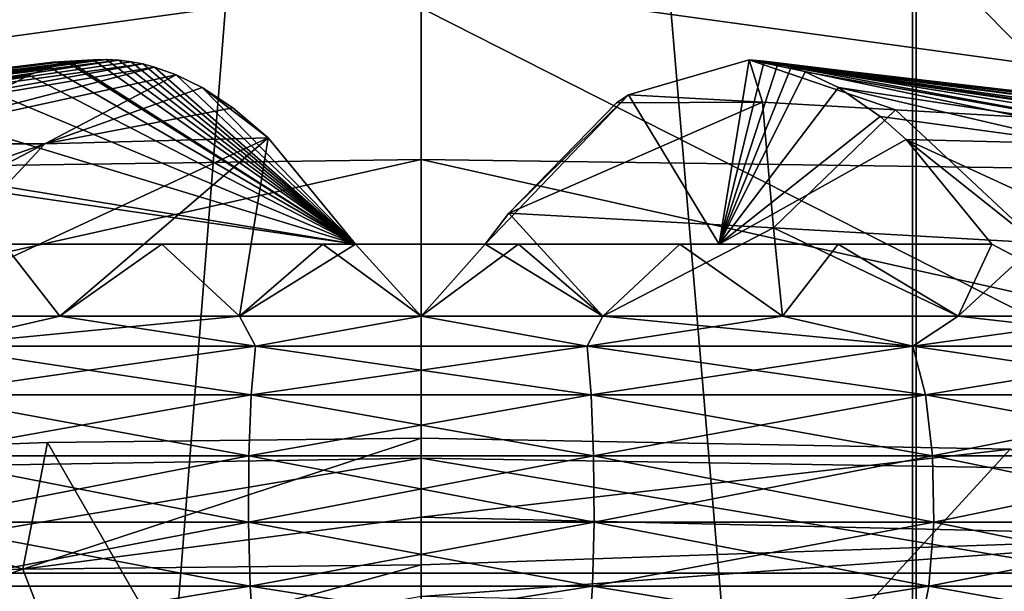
# Model space of a CAD drawing. Header units: metres. Extents: x -109 to 109, y -19 to 107.
# Tile 152 of 256: x -0.622 to 0.902, y 44.268 to 45.153. Entities that reach past the tile are written whole.
import ezdxf

# ---------------------------------------------------------------- set-up
doc = ezdxf.new("R2010")
doc.units = ezdxf.units.M
doc.layers.add('solid_21_412_310_XXX', color=7, linetype='CONTINUOUS')

msp = doc.modelspace()

# ---------------------------------------------------------------- linework, layer by layer
at = {"layer": 'solid_21_412_310_XXX'}
for points in [[(0.765969, 40.705734, 14.5893), (0.76599, 58.705734, 14.589299), (-0.76599, 58.705734, 14.589299)], [(-0.765969, 40.705734, 14.5893), (0.765969, 40.705734, 14.5893), (-0.76599, 58.705734, 14.589299)], [(-0.63361, 40.986946, -5.862437), (-0.76599, 58.705734, -5.853378), (0.76599, 58.705734, -5.853378)], [(0.758945, 40.986778, -5.853903), (-0.63361, 40.986946, -5.862437), (0.76599, 58.705734, -5.853378)], [(2.145146, 40.892387, -5.655056), (0.758945, 40.986778, -5.853903), (0.76599, 58.705734, -5.853378)], [(0.765969, 40.705734, 14.5893), (2.280834, 40.705734, 14.360971), (0.76599, 58.705734, 14.589299)], [(2.280834, 40.705734, 14.360971), (2.280877, 58.705734, 14.360963), (0.76599, 58.705734, 14.589299)], [(2.145146, 40.892387, -5.655056), (0.76599, 58.705734, -5.853378), (2.280877, 58.705734, -5.625042)], [(1.725584, 44.296429, -73.797478), (-1.749845, 44.29641, -73.797249), (-1.74529, 46.057144, -73.805382)], [(1.725584, 44.296429, -73.797478), (-1.74529, 46.057144, -73.805382), (-0.000007, 46.057144, -73.813957)], [(1.721095, 46.057144, -73.805618), (1.725584, 44.296429, -73.797478), (-0.000007, 46.057144, -73.813957)], [(-2.276589, 45.478088, -64.893234), (-2.250539, 44.905544, -64.195747), (-0.000009, 45.21521, -64.538712)], [(-0.000009, 45.21521, -64.538712), (2.250538, 44.905457, -64.195625), (2.276588, 45.478008, -64.89315)], [(-2.250539, 44.905544, -64.195747), (-0.000013, 44.936829, -64.16787), (-0.000009, 45.21521, -64.538712)], [(-0.000009, 45.21521, -64.538712), (-0.000013, 44.936829, -64.16787), (2.250538, 44.905457, -64.195625)], [(-0.487599, 45.091782, -56.246117), (-1.574906, 44.961117, -56.451187), (-1.606918, 44.961117, -56.132038)], [(-0.570346, 45.087643, -56.132038), (-0.487599, 45.091782, -56.246117), (-1.606918, 44.961117, -56.132038)], [(-0.487599, 45.091782, -56.246117), (-1.480147, 44.961117, -56.757618), (-1.574906, 44.961117, -56.451187)], [(-0.487599, 45.091782, -56.246117), (-0.467939, 45.090721, -56.357609), (-1.480147, 44.961117, -56.757618)], [(-0.570346, 45.087643, -56.132038), (-0.507713, 45.0914, -56.132038), (-0.487599, 45.091782, -56.246117)], [(-0.564783, 45.087326, -56.022675), (-0.507713, 45.0914, -56.132038), (-0.570346, 45.087643, -56.132038)], [(-0.564783, 45.087326, -56.022675), (-0.541727, 45.087341, -55.939137), (-0.507713, 45.0914, -56.132038)], [(-0.541727, 45.087341, -55.939137), (-0.101792, 44.805733, -58.434135), (-0.507713, 45.0914, -56.132038)], [(-0.507713, 45.0914, -56.132038), (-0.101792, 44.805733, -58.434135), (-0.487599, 45.091782, -56.246117)], [(-0.487599, 45.091782, -56.246117), (-0.101792, 44.805733, -58.434135), (-0.467939, 45.090721, -56.357609)], [(0.320781, 45.037254, -55.071896), (0.507713, 45.0914, -56.132038), (0.460936, 44.805733, -55.866749)], [(0.5279, 45.025589, -55.056175), (0.507713, 45.0914, -56.132038), (0.320781, 45.037254, -55.071896)], [(0.460936, 44.805733, -55.866749), (0.507713, 45.0914, -56.132038), (0.530539, 45.089142, -56.26149)], [(0.530539, 45.089142, -56.26149), (0.507713, 45.0914, -56.132038), (1.581912, 44.961117, -56.414417)], [(1.578488, 44.966228, -56.132038), (1.581912, 44.961117, -56.414417), (0.507713, 45.0914, -56.132038)], [(1.558421, 44.967361, -55.925022), (1.578488, 44.966228, -56.132038), (0.507713, 45.0914, -56.132038)], [(0.73409, 45.013939, -55.08086), (0.507713, 45.0914, -56.132038), (0.5279, 45.025589, -55.056175)], [(0.931688, 45.002773, -55.144814), (0.507713, 45.0914, -56.132038), (0.73409, 45.013939, -55.08086)], [(1.113312, 44.992512, -55.245644), (0.507713, 45.0914, -56.132038), (0.931688, 45.002773, -55.144814)], [(1.272177, 44.983536, -55.379585), (0.507713, 45.0914, -56.132038), (1.113312, 44.992512, -55.245644)], [(1.40235, 44.976181, -55.541637), (0.507713, 45.0914, -56.132038), (1.272177, 44.983536, -55.379585)], [(1.498968, 44.970722, -55.725742), (0.507713, 45.0914, -56.132038), (1.40235, 44.976181, -55.541637)], [(1.558421, 44.967361, -55.925022), (0.507713, 45.0914, -56.132038), (1.498968, 44.970722, -55.725742)], [(-1.606781, 44.952602, -55.743309), (-0.570346, 45.087643, -56.132038), (-1.606918, 44.961117, -56.132038)], [(-1.606781, 44.952602, -55.743309), (-0.564783, 45.087326, -56.022675), (-0.570346, 45.087643, -56.132038)], [(-1.606781, 44.952602, -55.743309), (-0.546326, 45.086475, -55.913055), (-0.564783, 45.087326, -56.022675)], [(-1.606781, 44.952602, -55.743309), (-1.501274, 44.946644, -55.367527), (-0.546326, 45.086475, -55.913055)], [(-1.501274, 44.946644, -55.367527), (-0.57461, 45.079353, -55.752647), (-0.546326, 45.086475, -55.913055)], [(-1.501274, 44.946644, -55.367527), (-0.607341, 45.067421, -55.567024), (-0.57461, 45.079353, -55.752647)], [(-0.467939, 45.090721, -56.357609), (-1.326415, 44.961117, -57.039127), (-1.480147, 44.961117, -56.757618)], [(-0.467939, 45.090721, -56.357609), (-0.449128, 45.088387, -56.464291), (-1.326415, 44.961117, -57.039127)], [(-0.449128, 45.088387, -56.464291), (-0.43104, 45.084888, -56.566875), (-1.326415, 44.961117, -57.039127)], [(-0.43104, 45.084888, -56.566875), (-1.119836, 44.961117, -57.284492), (-1.326415, 44.961117, -57.039127)], [(-0.43104, 45.084888, -56.566875), (-0.412913, 45.080166, -56.669678), (-1.119836, 44.961117, -57.284492)], [(-0.412913, 45.080166, -56.669678), (-0.86864, 44.961117, -57.483944), (-1.119836, 44.961117, -57.284492)], [(-0.412913, 45.080166, -56.669678), (-0.379462, 45.068256, -56.859386), (-0.86864, 44.961117, -57.483944)], [(-0.57461, 45.079353, -55.752647), (-0.607341, 45.067421, -55.567024), (-0.101792, 44.805733, -58.434135)], [(-0.546326, 45.086475, -55.913055), (-0.57461, 45.079353, -55.752647), (-0.101792, 44.805733, -58.434135)], [(-0.564783, 45.087326, -56.022675), (-0.546326, 45.086475, -55.913055), (-0.541727, 45.087341, -55.939137)], [(-0.541727, 45.087341, -55.939137), (-0.546326, 45.086475, -55.913055), (-0.101792, 44.805733, -58.434135)], [(-0.467939, 45.090721, -56.357609), (-0.101792, 44.805733, -58.434135), (-0.449128, 45.088387, -56.464291)], [(-0.449128, 45.088387, -56.464291), (-0.101792, 44.805733, -58.434135), (-0.43104, 45.084888, -56.566875)], [(-0.43104, 45.084888, -56.566875), (-0.101792, 44.805733, -58.434135), (-0.412913, 45.080166, -56.669678)], [(-0.412913, 45.080166, -56.669678), (-0.101792, 44.805733, -58.434135), (-0.379462, 45.068256, -56.859386)], [(0.460936, 44.805733, -55.866749), (0.530539, 45.089142, -56.26149), (0.551808, 45.08532, -56.382111)], [(0.460936, 44.805733, -55.866749), (0.551808, 45.08532, -56.382111), (0.572544, 45.079987, -56.499714)], [(0.460936, 44.805733, -55.866749), (0.572544, 45.079987, -56.499714), (0.594221, 45.072704, -56.62265)], [(0.530539, 45.089142, -56.26149), (1.581912, 44.961117, -56.414417), (1.507675, 44.961117, -56.688007)], [(0.551808, 45.08532, -56.382111), (0.530539, 45.089142, -56.26149), (1.507675, 44.961117, -56.688007)], [(0.551808, 45.08532, -56.382111), (1.507675, 44.961117, -56.688007), (1.386517, 44.961117, -56.944294)], [(0.572544, 45.079987, -56.499714), (0.551808, 45.08532, -56.382111), (1.386517, 44.961117, -56.944294)], [(0.572544, 45.079987, -56.499714), (1.386517, 44.961117, -56.944294), (1.222207, 44.961117, -57.175301)], [(0.594221, 45.072704, -56.62265), (0.572544, 45.079987, -56.499714), (1.222207, 44.961117, -57.175301)], [(-1.501274, 44.946644, -55.367527), (-1.329336, 44.936928, -55.017208), (-0.607341, 45.067421, -55.567024)], [(-1.329336, 44.936928, -55.017208), (-0.659839, 45.039978, -55.269295), (-0.607341, 45.067421, -55.567024)], [(-0.379462, 45.068256, -56.859386), (-0.582836, 44.961117, -57.629532), (-0.86864, 44.961117, -57.483944)], [(-0.607341, 45.067421, -55.567024), (-0.659839, 45.039978, -55.269295), (-0.101792, 44.805733, -58.434135)], [(-0.379462, 45.068256, -56.859386), (-0.339351, 45.048527, -57.086872), (-0.582836, 44.961117, -57.629532)], [(-0.379462, 45.068256, -56.859386), (-0.101792, 44.805733, -58.434135), (-0.339351, 45.048527, -57.086872)], [(0.460936, 44.805733, -55.866749), (0.594221, 45.072704, -56.62265), (0.645548, 45.048458, -56.913742)], [(0.645548, 45.048458, -56.913742), (0.594221, 45.072704, -56.62265), (1.222207, 44.961117, -57.175301)], [(-0.339351, 45.048527, -57.086872), (-0.291773, 45.017246, -57.356693), (-0.582836, 44.961117, -57.629532)], [(-0.339351, 45.048527, -57.086872), (-0.101792, 44.805733, -58.434135), (-0.237041, 44.970661, -57.667099)], [(-0.339351, 45.048527, -57.086872), (-0.237041, 44.970661, -57.667099), (-0.291773, 45.017246, -57.356693)], [(0.460936, 44.805733, -55.866749), (0.645548, 45.048458, -56.913742), (0.710287, 45.003784, -57.280891)], [(0.645548, 45.048458, -56.913742), (1.222207, 44.961117, -57.175301), (1.01986, 44.961117, -57.37384)], [(0.710287, 45.003784, -57.280891), (0.645548, 45.048458, -56.913742), (1.01986, 44.961117, -57.37384)], [(-0.659839, 45.039978, -55.269295), (-0.721904, 44.99411, -54.917305), (-0.101792, 44.805733, -58.434135)], [(0.320781, 45.037254, -55.071896), (0.460936, 44.805733, -55.866749), (0.098857, 44.805733, -53.829823)], [(0.135695, 44.853996, -54.022217), (0.320781, 45.037254, -55.071896), (0.098857, 44.805733, -53.829823)], [(0.135695, 44.853996, -54.022217), (0.302278, 45.024799, -54.966957), (0.320781, 45.037254, -55.071896)], [(0.5279, 45.025589, -55.056175), (0.320781, 45.037254, -55.071896), (0.302278, 45.024799, -54.966957)], [(-0.291773, 45.017246, -57.356693), (-0.237041, 44.970661, -57.667099), (-0.582836, 44.961117, -57.629532)], [(0.5279, 45.025589, -55.056175), (0.302278, 45.024799, -54.966957), (0.135695, 44.853996, -54.022217)], [(0.5279, 45.025589, -55.056175), (0.135695, 44.853996, -54.022217), (0.544889, 44.831028, -53.993748)], [(0.73409, 45.013939, -55.08086), (0.5279, 45.025589, -55.056175), (0.544889, 44.831028, -53.993748)], [(0.460936, 44.805733, -55.866749), (0.710287, 45.003784, -57.280891), (0.750575, 44.967964, -57.509377)], [(0.73409, 45.013939, -55.08086), (0.544889, 44.831028, -53.993748), (0.954079, 44.807907, -54.043533)], [(0.710287, 45.003784, -57.280891), (1.01986, 44.961117, -57.37384), (0.750575, 44.967964, -57.509377)], [(0.931688, 45.002773, -55.144814), (0.73409, 45.013939, -55.08086), (0.954079, 44.807907, -54.043533)], [(-0.721904, 44.99411, -54.917305), (-0.796122, 44.919987, -54.496391), (-0.101792, 44.805733, -58.434135)], [(-0.237041, 44.970661, -57.667099), (-0.559211, 44.694431, -58.76292), (-0.831149, 44.694431, -58.690052)], [(-0.582836, 44.961117, -57.629532), (-0.237041, 44.970661, -57.667099), (-0.831149, 44.694431, -58.690052)], [(-0.237041, 44.970661, -57.667099), (-0.281146, 44.694431, -58.806961), (-0.559211, 44.694431, -58.76292)], [(-0.237041, 44.970661, -57.667099), (-0.101792, 44.805733, -58.434135), (-0.281146, 44.694431, -58.806961)], [(-0.582836, 44.961117, -57.629532), (-1.093981, 44.694431, -58.589161), (-1.344828, 44.694431, -58.461349)], [(-0.86864, 44.961117, -57.483944), (-0.582836, 44.961117, -57.629532), (-1.344828, 44.694431, -58.461349)], [(-0.582836, 44.961117, -57.629532), (-0.831149, 44.694431, -58.690052), (-1.093981, 44.694431, -58.589161)], [(0.460936, 44.805733, -55.866749), (0.750575, 44.967964, -57.509377), (0.883016, 44.805733, -58.260487)], [(0.750575, 44.967964, -57.509377), (1.344828, 44.694431, -58.461349), (1.093981, 44.694431, -58.589161)], [(0.750575, 44.967964, -57.509377), (1.01986, 44.961117, -57.37384), (1.344828, 44.694431, -58.461349)], [(0.883016, 44.805733, -58.260487), (0.750575, 44.967964, -57.509377), (1.093981, 44.694431, -58.589161)], [(-2.250539, 44.905544, -64.195747), (-2.229201, 44.438576, -63.398159), (-0.000013, 44.936829, -64.16787)], [(-2.229201, 44.438576, -63.398159), (-0.00002, 44.474487, -63.368256), (-0.000013, 44.936829, -64.16787)], [(-0.000013, 44.936829, -64.16787), (-0.00002, 44.474487, -63.368256), (2.2292, 44.438492, -63.397984)], [(-0.000013, 44.936829, -64.16787), (2.2292, 44.438492, -63.397984), (2.250538, 44.905457, -64.195625)], [(-0.805948, 44.908619, -54.440666), (-0.883016, 44.805733, -54.003593), (-0.101792, 44.805733, -58.434135)], [(-0.796122, 44.919987, -54.496391), (-0.805948, 44.908619, -54.440666), (-0.101792, 44.805733, -58.434135)], [(0.135695, 44.853996, -54.022217), (0.098857, 44.805733, -53.829823), (0.280919, 44.694439, -53.457119)], [(0.544889, 44.831028, -53.993748), (0.135695, 44.853996, -54.022217), (0.280919, 44.694439, -53.457119)], [(0.544889, 44.831028, -53.993748), (0.280919, 44.694439, -53.457119), (0.559007, 44.694431, -53.501114)], [(0.544889, 44.831028, -53.993748), (0.559007, 44.694431, -53.501114), (0.830971, 44.694424, -53.57394)], [(0.954079, 44.807907, -54.043533), (0.544889, 44.831028, -53.993748), (0.830971, 44.694424, -53.57394)], [(-0.883016, 44.805733, -54.003593), (0.883016, 44.805733, -58.260487), (-0.101792, 44.805733, -58.434135)], [(0.460936, 44.805733, -55.866749), (0.883016, 44.805733, -58.260487), (-0.883016, 44.805733, -54.003593)], [(0.098857, 44.805733, -53.829823), (0.460936, 44.805733, -55.866749), (-0.883016, 44.805733, -54.003593)], [(-0.645873, 44.805733, -53.920071), (0.098857, 44.805733, -53.829823), (-0.883016, 44.805733, -54.003593)], [(-0.645873, 44.805733, -53.920071), (-0.831342, 44.694439, -53.574108), (-0.55941, 44.694435, -53.501209)], [(-0.645873, 44.805733, -53.920071), (-0.55941, 44.694435, -53.501209), (-0.401585, 44.805733, -53.862984)], [(-0.645873, 44.805733, -53.920071), (-0.152544, 44.805733, -53.83276), (0.098857, 44.805733, -53.829823)], [(-0.645873, 44.805733, -53.920071), (-0.401585, 44.805733, -53.862984), (-0.152544, 44.805733, -53.83276)], [(-0.401585, 44.805733, -53.862984), (-0.55941, 44.694435, -53.501209), (-0.281344, 44.694427, -53.457123)], [(-0.401585, 44.805733, -53.862984), (-0.281344, 44.694427, -53.457123), (-0.152544, 44.805733, -53.83276)], [(-0.152544, 44.805733, -53.83276), (-0.281344, 44.694427, -53.457123), (-0.000215, 44.694431, -53.442383)], [(-0.101792, 44.805733, -58.434135), (0, 44.694431, -58.821693), (-0.281146, 44.694431, -58.806961)], [(-0.152544, 44.805733, -53.83276), (-0.000215, 44.694431, -53.442383), (0.098857, 44.805733, -53.829823)], [(0.150351, 44.805733, -58.431465), (0, 44.694431, -58.821693), (-0.101792, 44.805733, -58.434135)], [(0.645167, 44.805733, -58.344215), (-0.101792, 44.805733, -58.434135), (0.883016, 44.805733, -58.260487)], [(0.150351, 44.805733, -58.431465), (-0.101792, 44.805733, -58.434135), (0.645167, 44.805733, -58.344215)], [(0.098857, 44.805733, -53.829823), (-0.000215, 44.694431, -53.442383), (0.280919, 44.694439, -53.457119)], [(0.150351, 44.805733, -58.431465), (0.281146, 44.694431, -58.806961), (0, 44.694431, -58.821693)], [(0.150351, 44.805733, -58.431465), (0.400141, 44.805733, -58.401352), (0.281146, 44.694431, -58.806961)], [(0.150351, 44.805733, -58.431465), (0.645167, 44.805733, -58.344215), (0.400141, 44.805733, -58.401352)], [(0.400141, 44.805733, -58.401352), (0.559211, 44.694431, -58.76292), (0.281146, 44.694431, -58.806961)], [(0.400141, 44.805733, -58.401352), (0.645167, 44.805733, -58.344215), (0.559211, 44.694431, -58.76292)], [(0.645167, 44.805733, -58.344215), (0.831149, 44.694431, -58.690052), (0.559211, 44.694431, -58.76292)], [(0.645167, 44.805733, -58.344215), (0.883016, 44.805733, -58.260487), (0.831149, 44.694431, -58.690052)], [(0.954079, 44.807907, -54.043533), (0.830971, 44.694424, -53.57394), (1.093806, 44.694435, -53.674854)], [(0.883016, 44.805733, -58.260487), (1.093981, 44.694431, -58.589161), (0.831149, 44.694431, -58.690052)], [(-0.55941, 44.694435, -53.501209), (-0.831342, 44.694439, -53.574108), (-0.760916, 44.647778, -53.457695)], [(-0.760916, 44.647778, -58.806381), (-0.831149, 44.694431, -58.690052), (-0.559211, 44.694431, -58.76292)], [(-0.55941, 44.694435, -53.501209), (-0.760916, 44.647778, -53.457695), (-0.256551, 44.647778, -53.363415)], [(-0.760916, 44.647778, -58.806381), (-0.559211, 44.694431, -58.76292), (-0.281146, 44.694431, -58.806961)], [(-0.256551, 44.647778, -58.900665), (-0.760916, 44.647778, -58.806381), (-0.281146, 44.694431, -58.806961)], [(-0.281344, 44.694427, -53.457123), (-0.55941, 44.694435, -53.501209), (-0.256551, 44.647778, -53.363415)], [(-0.000215, 44.694431, -53.442383), (-0.281344, 44.694427, -53.457123), (-0.256551, 44.647778, -53.363415)], [(-0.256551, 44.647778, -58.900665), (-0.281146, 44.694431, -58.806961), (0, 44.694431, -58.821693)], [(-0.000215, 44.694431, -53.442383), (-0.256551, 44.647778, -53.363415), (0.256551, 44.647778, -53.363415)], [(0.256551, 44.647778, -58.900665), (-0.256551, 44.647778, -58.900665), (0, 44.694431, -58.821693)], [(0.280919, 44.694439, -53.457119), (-0.000215, 44.694431, -53.442383), (0.256551, 44.647778, -53.363415)], [(0.256551, 44.647778, -58.900665), (0, 44.694431, -58.821693), (0.281146, 44.694431, -58.806961)], [(0.280919, 44.694439, -53.457119), (0.256551, 44.647778, -53.363415), (0.760916, 44.647778, -53.457695)], [(0.256551, 44.647778, -58.900665), (0.281146, 44.694431, -58.806961), (0.559211, 44.694431, -58.76292)], [(0.760916, 44.647778, -58.806381), (0.256551, 44.647778, -58.900665), (0.559211, 44.694431, -58.76292)], [(0.559007, 44.694431, -53.501114), (0.280919, 44.694439, -53.457119), (0.760916, 44.647778, -53.457695)], [(0.830971, 44.694424, -53.57394), (0.559007, 44.694431, -53.501114), (0.760916, 44.647778, -53.457695)], [(0.760916, 44.647778, -58.806381), (0.559211, 44.694431, -58.76292), (0.831149, 44.694431, -58.690052)], [(0.760916, 44.647778, -58.806381), (0.831149, 44.694431, -58.690052), (1.093981, 44.694431, -58.589161)], [(1.239369, 44.647778, -58.621029), (0.760916, 44.647778, -58.806381), (1.093981, 44.694431, -58.589161)], [(0.830971, 44.694424, -53.57394), (0.760916, 44.647778, -53.457695), (1.239369, 44.647778, -53.643051)], [(1.093806, 44.694435, -53.674854), (0.830971, 44.694424, -53.57394), (1.239369, 44.647778, -53.643051)], [(-0.780175, 44.572666, -53.390007), (-0.263044, 44.572666, -53.293339), (-0.760916, 44.647778, -53.457695)], [(-0.780175, 44.572666, -58.874069), (-0.760916, 44.647778, -58.806381), (-0.256551, 44.647778, -58.900665)], [(-0.263044, 44.572666, -58.970737), (-0.780175, 44.572666, -58.874069), (-0.256551, 44.647778, -58.900665)], [(-0.263044, 44.572666, -53.293339), (-0.256551, 44.647778, -53.363415), (-0.760916, 44.647778, -53.457695)], [(-0.263044, 44.572666, -53.293339), (0.263044, 44.572666, -53.293339), (-0.256551, 44.647778, -53.363415)], [(-0.263044, 44.572666, -58.970737), (-0.256551, 44.647778, -58.900665), (0.256551, 44.647778, -58.900665)], [(0.263044, 44.572666, -58.970737), (-0.263044, 44.572666, -58.970737), (0.256551, 44.647778, -58.900665)], [(0.263044, 44.572666, -53.293339), (0.256551, 44.647778, -53.363415), (-0.256551, 44.647778, -53.363415)], [(0.780175, 44.572666, -53.390007), (0.760916, 44.647778, -53.457695), (0.256551, 44.647778, -53.363415)], [(0.263044, 44.572666, -53.293339), (0.780175, 44.572666, -53.390007), (0.256551, 44.647778, -53.363415)], [(0.263044, 44.572666, -58.970737), (0.256551, 44.647778, -58.900665), (0.760916, 44.647778, -58.806381)], [(0.780175, 44.572666, -58.874069), (0.263044, 44.572666, -58.970737), (0.760916, 44.647778, -58.806381)], [(1.270738, 44.572666, -53.580051), (1.239369, 44.647778, -53.643051), (0.760916, 44.647778, -53.457695)], [(0.780175, 44.572666, -53.390007), (1.270738, 44.572666, -53.580051), (0.760916, 44.647778, -53.457695)], [(0.780175, 44.572666, -58.874069), (0.760916, 44.647778, -58.806381), (1.239369, 44.647778, -58.621029)], [(1.270738, 44.572666, -58.684025), (0.780175, 44.572666, -58.874069), (1.239369, 44.647778, -58.621029)], [(-0.791353, 44.478191, -53.350723), (-0.266813, 44.478191, -53.252666), (-0.780175, 44.572666, -53.390007)], [(-0.791353, 44.478191, -58.913357), (-0.780175, 44.572666, -58.874069), (-0.263044, 44.572666, -58.970737)], [(-0.266813, 44.478191, -59.01141), (-0.791353, 44.478191, -58.913357), (-0.263044, 44.572666, -58.970737)], [(-0.266813, 44.478191, -53.252666), (-0.263044, 44.572666, -53.293339), (-0.780175, 44.572666, -53.390007)], [(-0.266813, 44.478191, -53.252666), (0.266813, 44.478191, -53.252666), (-0.263044, 44.572666, -53.293339)], [(-0.266813, 44.478191, -59.01141), (-0.263044, 44.572666, -58.970737), (0.263044, 44.572666, -58.970737)], [(0.266813, 44.478191, -59.01141), (-0.266813, 44.478191, -59.01141), (0.263044, 44.572666, -58.970737)], [(0.266813, 44.478191, -53.252666), (0.263044, 44.572666, -53.293339), (-0.263044, 44.572666, -53.293339)], [(0.791353, 44.478191, -53.350723), (0.780175, 44.572666, -53.390007), (0.263044, 44.572666, -53.293339)], [(0.266813, 44.478191, -53.252666), (0.791353, 44.478191, -53.350723), (0.263044, 44.572666, -53.293339)], [(0.266813, 44.478191, -59.01141), (0.263044, 44.572666, -58.970737), (0.780175, 44.572666, -58.874069)], [(0.791353, 44.478191, -58.913357), (0.266813, 44.478191, -59.01141), (0.780175, 44.572666, -58.874069)], [(1.288945, 44.478191, -53.543491), (1.270738, 44.572666, -53.580051), (0.780175, 44.572666, -53.390007)], [(0.791353, 44.478191, -53.350723), (1.288945, 44.478191, -53.543491), (0.780175, 44.572666, -53.390007)], [(0.791353, 44.478191, -58.913357), (0.780175, 44.572666, -58.874069), (1.270738, 44.572666, -58.684025)], [(1.288945, 44.478191, -58.720589), (0.791353, 44.478191, -58.913357), (1.270738, 44.572666, -58.684025)], [(-1.157051, 44.477802, -43.132038), (-0.578662, 44.498745, -43.132038), (-0.616716, 44.302765, -48.952053)], [(0.000101, 43.494362, -43.132038), (-0.578662, 44.498745, -43.132038), (-1.157051, 44.477802, -43.132038)], [(-0.578662, 44.498745, -43.132038), (0.000001, 44.505733, -43.132038), (-0.616716, 44.302765, -48.952053)], [(0.000001, 44.383049, -46.769547), (-0.616716, 44.302765, -48.952053), (0.000001, 44.505733, -43.132038)], [(0.000101, 43.494362, -43.132038), (0.000001, 44.505733, -43.132038), (-0.578662, 44.498745, -43.132038)], [(0.911387, 44.48848, -43.132038), (0.000001, 44.383049, -46.769547), (0.000001, 44.505733, -43.132038)], [(0.000101, 43.494362, -43.132038), (0.911387, 44.48848, -43.132038), (0.000001, 44.505733, -43.132038)], [(1.25983, 44.353081, -46.769547), (0.000001, 44.383049, -46.769547), (0.911387, 44.48848, -43.132038)], [(0.000101, 43.494362, -43.132038), (2.765987, 43.327354, -43.132038), (0.911387, 44.48848, -43.132038)], [(-2.229201, 44.438576, -63.398159), (-2.213673, 44.101364, -62.527164), (-0.00002, 44.474487, -63.368256)], [(-2.213673, 44.101364, -62.527164), (-0.000025, 44.144592, -62.504227), (-0.00002, 44.474487, -63.368256)], [(0.000101, 43.494362, -43.132038), (-1.157051, 44.477802, -43.132038), (-1.73502, 44.442909, -43.132038)], [(-1.157051, 44.477802, -43.132038), (-0.616716, 44.302765, -48.952053), (-1.233085, 44.282787, -48.952053)], [(-0.793134, 44.375469, -53.34446), (-0.267414, 44.375469, -53.246185), (-0.791353, 44.478191, -53.350723)], [(-0.793134, 44.375469, -58.919617), (-0.791353, 44.478191, -58.913357), (-0.266813, 44.478191, -59.01141)], [(-0.267414, 44.375469, -59.017891), (-0.793134, 44.375469, -58.919617), (-0.266813, 44.478191, -59.01141)], [(-0.267414, 44.375469, -53.246185), (-0.266813, 44.478191, -53.252666), (-0.791353, 44.478191, -53.350723)], [(-0.267414, 44.375469, -53.246185), (0.267414, 44.375469, -53.246185), (-0.266813, 44.478191, -53.252666)], [(-0.267414, 44.375469, -59.017891), (-0.266813, 44.478191, -59.01141), (0.266813, 44.478191, -59.01141)], [(0.267414, 44.375469, -59.017891), (-0.267414, 44.375469, -59.017891), (0.266813, 44.478191, -59.01141)], [(0.267414, 44.375469, -53.246185), (0.266813, 44.478191, -53.252666), (-0.266813, 44.478191, -53.252666)], [(-0.00002, 44.474487, -63.368256), (-0.000025, 44.144592, -62.504227), (2.213673, 44.101299, -62.526943)], [(-0.00002, 44.474487, -63.368256), (2.213673, 44.101299, -62.526943), (2.2292, 44.438492, -63.397984)], [(0.793134, 44.375469, -53.34446), (0.791353, 44.478191, -53.350723), (0.266813, 44.478191, -53.252666)], [(0.267414, 44.375469, -53.246185), (0.793134, 44.375469, -53.34446), (0.266813, 44.478191, -53.252666)], [(0.267414, 44.375469, -59.017891), (0.266813, 44.478191, -59.01141), (0.791353, 44.478191, -58.913357)], [(0.793134, 44.375469, -58.919617), (0.267414, 44.375469, -59.017891), (0.791353, 44.478191, -58.913357)], [(1.291846, 44.375469, -53.537663), (1.288945, 44.478191, -53.543491), (0.791353, 44.478191, -53.350723)], [(0.793134, 44.375469, -53.34446), (1.291846, 44.375469, -53.537663), (0.791353, 44.478191, -53.350723)], [(0.793134, 44.375469, -58.919617), (0.791353, 44.478191, -58.913357), (1.288945, 44.478191, -58.720589)], [(1.291846, 44.375469, -58.726418), (0.793134, 44.375469, -58.919617), (1.288945, 44.478191, -58.720589)], [(0.000101, 43.494362, -43.132038), (-1.73502, 44.442909, -43.132038), (-2.311986, 44.394096, -43.132038)], [(-2.765801, 43.327377, -43.132038), (0.000101, 43.494362, -43.132038), (-2.311986, 44.394096, -43.132038)], [(-0.264775, 44.276596, -53.274658), (-0.267414, 44.375469, -53.246185), (-0.793134, 44.375469, -53.34446)], [(-0.785309, 44.276596, -53.371964), (-0.264775, 44.276596, -53.274658), (-0.793134, 44.375469, -53.34446)], [(-0.785309, 44.276596, -58.892117), (-0.793134, 44.375469, -58.919617), (-0.267414, 44.375469, -59.017891)], [(-0.264775, 44.276596, -58.989418), (-0.785309, 44.276596, -58.892117), (-0.267414, 44.375469, -59.017891)], [(0.000001, 44.383049, -46.769547), (0.000001, 44.309437, -48.952053), (-0.616716, 44.302765, -48.952053)], [(0.264775, 44.276596, -53.274658), (0.267414, 44.375469, -53.246185), (-0.267414, 44.375469, -53.246185)], [(-0.264775, 44.276596, -53.274658), (0.264775, 44.276596, -53.274658), (-0.267414, 44.375469, -53.246185)], [(-0.264775, 44.276596, -58.989418), (-0.267414, 44.375469, -59.017891), (0.267414, 44.375469, -59.017891)], [(0.264775, 44.276596, -58.989418), (-0.264775, 44.276596, -58.989418), (0.267414, 44.375469, -59.017891)], [(1.25983, 44.353081, -46.769547), (0.000001, 44.309437, -48.952053), (0.000001, 44.383049, -46.769547)], [(0.264775, 44.276596, -53.274658), (0.785309, 44.276596, -53.371964), (0.267414, 44.375469, -53.246185)], [(0.264775, 44.276596, -58.989418), (0.267414, 44.375469, -59.017891), (0.793134, 44.375469, -58.919617)], [(0.785309, 44.276596, -58.892117), (0.264775, 44.276596, -58.989418), (0.793134, 44.375469, -58.919617)], [(0.785309, 44.276596, -53.371964), (0.793134, 44.375469, -53.34446), (0.267414, 44.375469, -53.246185)], [(0.785309, 44.276596, -53.371964), (1.2791, 44.276596, -53.563259), (0.793134, 44.375469, -53.34446)], [(0.785309, 44.276596, -58.892117), (0.793134, 44.375469, -58.919617), (1.291846, 44.375469, -58.726418)], [(1.2791, 44.276596, -58.700821), (0.785309, 44.276596, -58.892117), (1.291846, 44.375469, -58.726418)], [(1.2791, 44.276596, -53.563259), (1.291846, 44.375469, -53.537663), (0.793134, 44.375469, -53.34446)], [(1.25983, 44.353081, -46.769547), (0.000002, 44.260239, -50.410694), (0.000001, 44.309437, -48.952053)], [(1.25983, 44.353081, -46.769547), (1.241207, 44.234303, -50.410694), (0.000002, 44.260239, -50.410694)], [(-1.103038, 44.137779, -53.510048), (-1.233085, 44.282787, -48.952053), (-0.616716, 44.302765, -48.952053)], [(-0.559962, 44.156559, -53.346581), (-1.103038, 44.137779, -53.510048), (-0.616716, 44.302765, -48.952053)], [(-0.559962, 44.156559, -53.346581), (-0.616716, 44.302765, -48.952053), (0.000001, 44.309437, -48.952053)], [(-0.559962, 44.156559, -53.346581), (0.000001, 44.309437, -48.952053), (0.000002, 44.260239, -50.410694)], [(1.735379, 42.480431, -73.787178), (-1.759802, 42.4804, -73.786949), (-1.749845, 44.29641, -73.797249)], [(1.725584, 44.296429, -73.797478), (1.735379, 42.480431, -73.787178), (-1.749845, 44.29641, -73.797249)], [(-0.259209, 44.193203, -53.334736), (-0.264775, 44.276596, -53.274658), (-0.785309, 44.276596, -53.371964)], [(-0.768798, 44.193203, -53.429993), (-0.259209, 44.193203, -53.334736), (-0.785309, 44.276596, -53.371964)], [(-0.768798, 44.193203, -58.834087), (-0.785309, 44.276596, -58.892117), (-0.264775, 44.276596, -58.989418)], [(-0.259209, 44.193203, -58.929344), (-0.768798, 44.193203, -58.834087), (-0.264775, 44.276596, -58.989418)], [(0.259209, 44.193203, -53.334736), (0.264775, 44.276596, -53.274658), (-0.264775, 44.276596, -53.274658)], [(-0.259209, 44.193203, -53.334736), (0.259209, 44.193203, -53.334736), (-0.264775, 44.276596, -53.274658)], [(-0.259209, 44.193203, -58.929344), (-0.264775, 44.276596, -58.989418), (0.264775, 44.276596, -58.989418)], [(0.259209, 44.193203, -58.929344), (-0.259209, 44.193203, -58.929344), (0.264775, 44.276596, -58.989418)], [(0.259209, 44.193203, -53.334736), (0.768798, 44.193203, -53.429993), (0.264775, 44.276596, -53.274658)], [(0.259209, 44.193203, -58.929344), (0.264775, 44.276596, -58.989418), (0.785309, 44.276596, -58.892117)], [(0.768798, 44.193203, -58.834087), (0.259209, 44.193203, -58.929344), (0.785309, 44.276596, -58.892117)], [(0.768798, 44.193203, -53.429993), (0.785309, 44.276596, -53.371964), (0.264775, 44.276596, -53.274658)], [(0.768798, 44.193203, -53.429993), (1.252208, 44.193203, -53.617268), (0.785309, 44.276596, -53.371964)], [(0.768798, 44.193203, -58.834087), (0.785309, 44.276596, -58.892117), (1.2791, 44.276596, -58.700821)], [(1.252208, 44.193203, -58.646812), (0.768798, 44.193203, -58.834087), (1.2791, 44.276596, -58.700821)], [(1.252208, 44.193203, -53.617268), (1.2791, 44.276596, -53.563259), (0.785309, 44.276596, -53.371964)]]:
    msp.add_3dface(points, dxfattribs=at)

doc.saveas('drawing.dxf')
